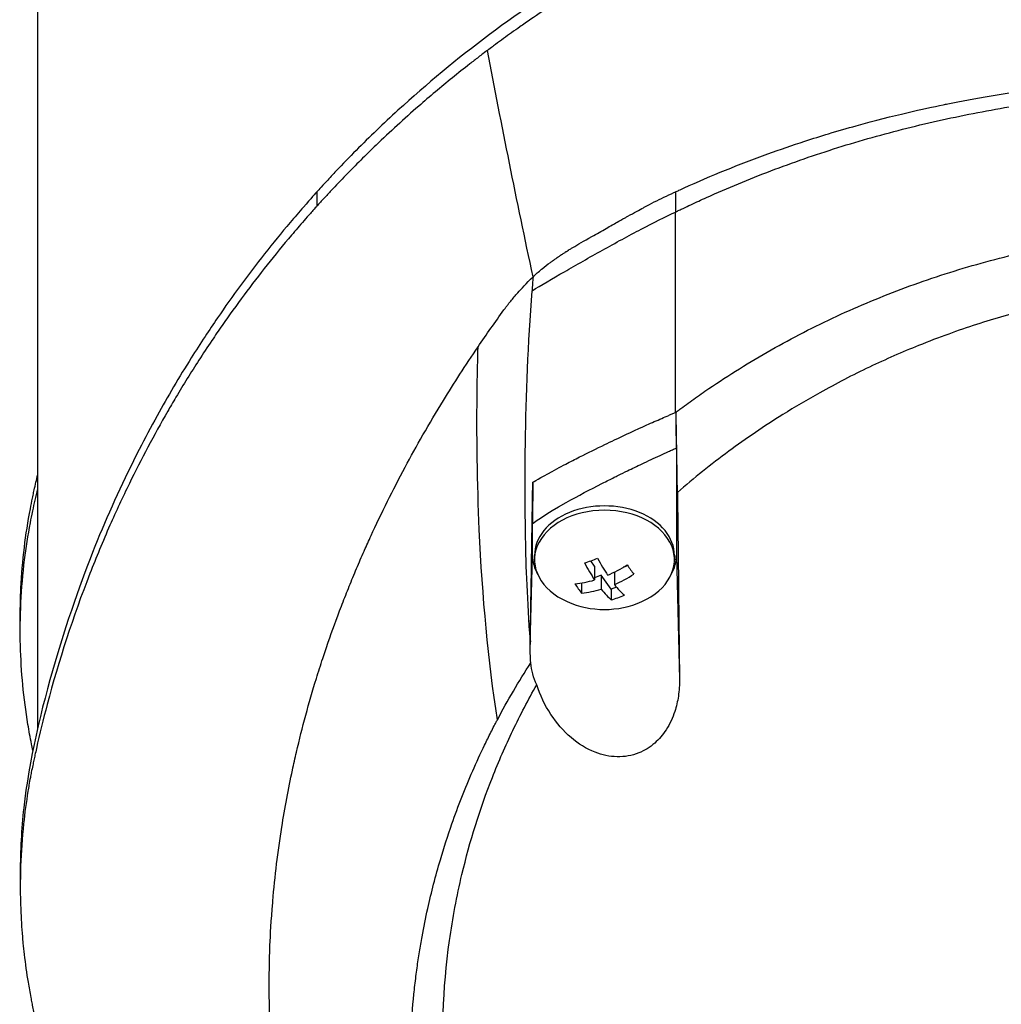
# Model space of a CAD drawing. Header units: millimetres. Extents: x 0 to 4378, y 0 to 2397.
# Tile 81 of 256: x 694 to 743, y 657 to 705. Entities that reach past the tile are written whole.
import ezdxf

# ---------------------------------------------------------------- set-up
doc = ezdxf.new("R2010")
doc.units = ezdxf.units.MM
doc.header["$LTSCALE"] = 0.2

# ---------------------------------------------------------------- blocks, each defined once
blk = doc.blocks.new('A$C6111ff40')
for p, q in [((-59, 170.548), (-59, 232.4)), ((-27.165, 197.178), (-27.165, 197.179)), ((-45.228, 197.009), (-45.228, 196.302)), ((-27.545, 197.004), (-27.545, 196.01)), ((-27.495, 184.378), (-27.495, 179.081)), ((-34.595, 179.081), (-34.595, 180.647)), ((-34.704, 174.69), (-34.595, 179.081)), ((-34.495, 179.081), (-34.495, 178.868)), ((-31.533, 178.556), (-31.72, 178.814)), ((-27.595, 179.081), (-27.595, 178.868)), ((-27.495, 179.081), (-27.345, 172.984)), ((-31.533, 178.556), (-31.533, 177.869)), ((-30.557, 178.254), (-30.557, 177.646)), ((-29.893, 178.573), (-30.115, 178.493)), ((-32.171, 177.721), (-32.171, 177.222)), ((-31.203, 178.099), (-31.533, 177.98)), ((-30.708, 177.415), (-31.203, 178.099)), ((-31.203, 178.099), (-31.203, 177.413)), ((-30.445, 177.51), (-30.708, 177.415)), ((-30.708, 177.415), (-30.708, 176.887)), ((-59.861, 175.378), (-59.861, 176.085)), ((-46.001, 170.348), (-46.001, 170.349)), ((-59.86, 163.461), (-59.86, 162.754))]:
    blk.add_line(p, q)
for centre, radius, start, end in [((0, 169.2), 41.225, 142.8146, 142.8158), ((-43.954, 180.567), 3.011, 34.6776, 34.6785), ((-43.954, 180.567), 3.1, 35.5466, 35.5474), ((-43.954, 180.567), 1.5, 343.3585, 343.3929), ((-43.954, 180.567), 1.5, 327.5083, 327.5459), ((-43.954, 180.567), 3.1, 275.3544, 275.3603), ((-43.954, 180.567), 3.011, 276.2205, 276.2266), ((-31.045, 180.933), 4.52, 246.0014, 293.9986)]:
    blk.add_arc(centre, radius, start, end)
for centre, major_axis, ratio, start_param, end_param in [((117.941, 163.985), (-107.628, 121.627), 0.89342, 0.714765, 0.719272), ((-31.045, 178.868), (3.45, 0), 0.707107, 5.274295, 10.433668), ((-31.045, 179.081), (3.45, 0), 0.707107, 0, 3.141593), ((-31.045, 179.081), (-3.55, 0), 0.707107, 0.000009, 0.379982), ((-31.705, 181.846), (-3.469, -2.508), 0.62957, 1.058772, 1.228343), ((-31.368, 180.816), (1.532, -4.237), 0.321934, 5.112145, 5.359291), ((-30.723, 181.05), (-1.532, 4.237), 0.321934, 1.970552, 2.217699), ((-31.045, 179.081), (3.55, 0), 0.707107, 5.903229, 6.283194), ((-31.21, 181.161), (-3.65, -2.64), 0.62957, 1.224111, 1.471258), ((-29.754, 181.4), (-1.456, 4.026), 0.321934, 2.213467, 2.383038), ((-31.21, 181.161), (-3.65, -2.64), 0.62957, 0.815857, 1.063004), ((-30.88, 180.705), (3.65, 2.64), 0.62957, 4.365704, 4.612851), ((-32.336, 180.466), (1.456, -4.026), 0.321934, 5.355059, 5.524631), ((-30.88, 180.705), (3.65, 2.64), 0.62957, 3.95745, 4.204596), ((-31.368, 180.816), (1.532, -4.237), 0.321934, 5.520399, 5.767545), ((-30.723, 181.05), (-1.532, 4.237), 0.321934, 2.378806, 2.625953), ((-30.385, 180.02), (3.469, 2.508), 0.62957, 4.200364, 4.369936)]:
    blk.add_ellipse(centre, major_axis=major_axis, ratio=ratio, start_param=start_param, end_param=end_param)
for points, knots in [([(-0.001, 216.887), (-1.499, 216.887), (-2.996, 216.833), (-5.976, 216.617), (-7.456, 216.456), (-9.903, 216.1), (-10.873, 215.936), (-13.119, 215.499), (-14.386, 215.211), (-16.348, 214.699), (-17.054, 214.501), (-18.554, 214.052), (-19.345, 213.798), (-22.206, 212.813), (-24.216, 211.997), (-30.01, 209.285), (-33.539, 207.139), (-38.312, 203.569), (-39.816, 202.32), (-41.941, 200.379), (-42.629, 199.719), (-43.627, 198.715), (-43.955, 198.377), (-44.438, 197.867), (-44.598, 197.696), (-45.017, 197.243), (-45.206, 197.034), (-45.228, 197.009)], [0, 0, 0, 0, 0.449356, 0.449356, 0.898467, 0.898467, 1.197468, 1.197468, 1.595858, 1.595858, 1.82337, 1.82337, 2.083118, 2.083118, 2.775822, 2.775822, 4.159486, 4.159486, 4.850949, 4.850949, 5.197063, 5.197063, 5.370242, 5.370242, 5.456832, 5.456832, 5.599134, 5.599134, 5.599134, 5.599134]), ([(36.779, 203.922), (36.765, 203.932), (36.713, 203.971), (36.599, 204.057), (36.554, 204.09), (36.419, 204.191), (36.329, 204.258), (36.057, 204.458), (35.875, 204.591), (35.324, 204.987), (34.953, 205.248), (33.825, 206.021), (33.056, 206.524), (30.696, 207.989), (29.052, 208.909), (26.199, 210.331), (25.028, 210.869), (22.229, 212.049), (20.58, 212.663), (17.922, 213.521), (16.946, 213.81), (15.426, 214.218), (14.893, 214.354), (13.784, 214.62), (13.208, 214.75), (11.241, 215.162), (9.836, 215.407), (7.025, 215.794), (5.623, 215.939), (2.81, 216.132), (1.402, 216.18), (-1.417, 216.18), (-2.826, 216.132), (-4.581, 216.012), (-4.933, 215.985), (-5.985, 215.895), (-6.682, 215.824), (-8.088, 215.655), (-8.796, 215.558), (-10.156, 215.347), (-10.809, 215.236), (-12.677, 214.884), (-13.881, 214.62), (-16.109, 214.062), (-17.134, 213.776), (-19.03, 213.195), (-19.902, 212.906), (-20.953, 212.531), (-21.141, 212.463), (-21.644, 212.278), (-21.957, 212.16), (-22.948, 211.778), (-23.617, 211.505), (-25.435, 210.728), (-26.566, 210.202), (-29.324, 208.816), (-30.915, 207.922), (-33.203, 206.501), (-33.949, 206.014), (-34.86, 205.39), (-35.042, 205.264), (-35.492, 204.948), (-35.76, 204.757), (-36.158, 204.468), (-36.29, 204.371), (-36.488, 204.225), (-36.554, 204.177), (-36.721, 204.052), (-36.796, 203.996), (-36.816, 203.981)], [-1.691817, -1.691817, -1.691817, -1.691817, -1.685693, -1.685693, -1.681725, -1.681725, -1.673789, -1.673789, -1.657916, -1.657916, -1.626174, -1.626174, -1.562675, -1.562675, -1.435698, -1.435698, -1.351034, -1.351034, -1.238185, -1.238185, -1.174022, -1.174022, -1.139664, -1.139664, -1.103057, -1.103057, -1.015385, -1.015385, -0.929461, -0.929461, -0.843958, -0.843958, -0.758525, -0.758525, -0.737003, -0.737003, -0.694304, -0.694304, -0.650672, -0.650672, -0.610004, -0.610004, -0.533695, -0.533695, -0.466986, -0.466986, -0.408715, -0.408715, -0.396001, -0.396001, -0.374521, -0.374521, -0.328153, -0.328153, -0.246913, -0.246913, -0.125005, -0.125005, -0.064057, -0.064057, -0.04882, -0.04882, -0.025982, -0.025982, -0.014544, -0.014544, -0.008825, -0.008825, -0.000001, -0.000001, -0.000001, -0.000001]), ([(-36.816, 203.981), (-36.839, 203.963), (-36.923, 203.9), (-37.11, 203.759), (-37.183, 203.703), (-37.402, 203.536), (-37.547, 203.424), (-37.98, 203.086), (-38.266, 202.858), (-39.114, 202.171), (-39.666, 201.706), (-40.569, 200.919), (-40.924, 200.602), (-41.625, 199.96), (-41.97, 199.636), (-42.819, 198.821), (-43.317, 198.325), (-44.047, 197.573), (-44.287, 197.32), (-44.644, 196.94), (-44.762, 196.813), (-44.937, 196.622), (-44.996, 196.558), (-45.069, 196.477), (-45.217, 196.315), (-45.228, 196.302)], [-1.054271, -1.054271, -1.054271, -1.054271, -1.016011, -1.016011, -0.991173, -0.991173, -0.941498, -0.941498, -0.842144, -0.842144, -0.643564, -0.643564, -0.511372, -0.511372, -0.379025, -0.379025, -0.180334, -0.180334, -0.080976, -0.080976, -0.031296, -0.031296, -0.006457, -0.006457, -0.000001, -0.000001, -0.000001, -0.000001]), ([(-27.545, 197.004), (-27.487, 197.031), (-27.428, 197.058), (-27.369, 197.085), (-27.286, 197.124), (-27.202, 197.162), (-27.118, 197.2), (-25.778, 197.807), (-24.397, 198.368), (-22.981, 198.88), (-22.383, 199.096), (-21.778, 199.304), (-21.168, 199.502), (-20.761, 199.634), (-20.367, 199.758), (-19.987, 199.873), (-19.514, 200.016), (-19.062, 200.147), (-18.632, 200.266), (-16.73, 200.795), (-15.279, 201.108), (-14.335, 201.302), (-14.262, 201.317), (-14.189, 201.332), (-14.114, 201.347), (-12.811, 201.611), (-11.265, 201.885), (-9.471, 202.122), (-8.753, 202.217), (-7.996, 202.306), (-7.199, 202.386), (-7.171, 202.388), (-7.144, 202.391), (-7.116, 202.394), (-6.255, 202.479), (-5.464, 202.541), (-4.746, 202.588), (-3.225, 202.688), (-2.031, 202.721), (-1.172, 202.735), (-0.653, 202.743), (-0.255, 202.745), (0.02, 202.745), (0.041, 202.745), (0.061, 202.745), (0.08, 202.745), (0.466, 202.744), (0.843, 202.741), (1.212, 202.735), (1.619, 202.728), (2.016, 202.719), (2.403, 202.706), (3.243, 202.679), (4.036, 202.638), (4.781, 202.59), (5.632, 202.534), (6.421, 202.468), (7.149, 202.396), (8.022, 202.31), (8.806, 202.217), (9.501, 202.125), (10.317, 202.017), (11.011, 201.911), (11.585, 201.818), (11.669, 201.804), (11.752, 201.79), (11.833, 201.777), (12.761, 201.622), (13.528, 201.475), (14.14, 201.351), (14.946, 201.187), (15.482, 201.065), (15.755, 201.003), (16.355, 200.867), (17.331, 200.641), (18.654, 200.276), (19.021, 200.175), (19.414, 200.063), (19.833, 199.939), (21.108, 199.56), (22.158, 199.203), (22.998, 198.899), (23.282, 198.797), (23.542, 198.7), (23.779, 198.61), (25.01, 198.144), (26.123, 197.669), (27.128, 197.203), (27.212, 197.164), (27.295, 197.125), (27.378, 197.087), (27.419, 197.067), (27.461, 197.047), (27.502, 197.028), (27.516, 197.021), (27.53, 197.015), (27.543, 197.008)], [0, 0, 0, 0, 0.00361, 0.00361, 0.00361, 0.008721, 0.008721, 0.008721, 0.090486, 0.090486, 0.090486, 0.125, 0.125, 0.125, 0.141082, 0.141082, 0.141082, 0.161133, 0.161133, 0.161133, 0.25, 0.25, 0.25, 0.254893, 0.254893, 0.254893, 0.340688, 0.340688, 0.340688, 0.375, 0.375, 0.375, 0.375879, 0.375879, 0.375879, 0.403474, 0.403474, 0.403474, 0.461942, 0.461942, 0.461942, 0.497315, 0.497315, 0.497315, 0.5, 0.5, 0.5, 0.513913, 0.513913, 0.513913, 0.529261, 0.529261, 0.529261, 0.562572, 0.562572, 0.562572, 0.600636, 0.600636, 0.600636, 0.646363, 0.646363, 0.646363, 0.7, 0.7, 0.7, 0.702738, 0.702738, 0.702738, 0.733893, 0.733893, 0.733893, 0.775, 0.775, 0.775, 0.833716, 0.833716, 0.833716, 0.85, 0.85, 0.85, 0.906076, 0.906076, 0.906076, 0.925, 0.925, 0.925, 0.990784, 0.990784, 0.990784, 0.996291, 0.996291, 0.996291, 0.999075, 0.999075, 0.999075, 1, 1, 1, 1]), ([(-27.545, 196.01), (-27.482, 196.041), (-27.419, 196.071), (-27.355, 196.102), (-27.292, 196.132), (-27.229, 196.163), (-27.165, 196.193), (-27.038, 196.254), (-26.91, 196.314), (-26.782, 196.374), (-26.527, 196.494), (-26.269, 196.613), (-26.011, 196.729), (-25.493, 196.962), (-24.969, 197.189), (-24.44, 197.408), (-23.382, 197.847), (-22.302, 198.257), (-21.202, 198.638), (-20.102, 199.019), (-18.983, 199.37), (-17.847, 199.69), (-16.711, 200.009), (-15.559, 200.298), (-14.394, 200.556), (-13.229, 200.813), (-12.05, 201.039), (-10.862, 201.233), (-9.674, 201.428), (-8.477, 201.59), (-7.273, 201.721), (-6.671, 201.786), (-6.067, 201.843), (-5.462, 201.892), (-4.857, 201.942), (-4.251, 201.983), (-3.644, 202.016), (-3.037, 202.049), (-2.429, 202.074), (-1.821, 202.091), (-1.516, 202.099), (-1.211, 202.105), (-0.906, 202.11), (-0.602, 202.114), (-0.298, 202.116), (0.005, 202.116), (0.309, 202.116), (0.613, 202.114), (0.917, 202.11), (1.221, 202.106), (1.525, 202.099), (1.829, 202.091), (2.437, 202.075), (3.044, 202.051), (3.65, 202.018), (4.257, 201.986), (4.862, 201.945), (5.467, 201.897), (6.071, 201.849), (6.675, 201.793), (7.276, 201.729), (8.48, 201.601), (9.677, 201.442), (10.865, 201.251), (12.052, 201.06), (13.23, 200.838), (14.396, 200.585), (15.561, 200.332), (16.713, 200.047), (17.849, 199.732), (18.985, 199.416), (20.104, 199.07), (21.204, 198.693), (22.304, 198.317), (23.384, 197.91), (24.441, 197.475), (24.97, 197.257), (25.493, 197.032), (26.01, 196.801), (26.269, 196.685), (26.526, 196.567), (26.781, 196.448), (26.909, 196.388), (27.037, 196.328), (27.164, 196.268), (27.227, 196.237), (27.291, 196.207), (27.354, 196.177), (27.417, 196.146), (27.48, 196.116), (27.543, 196.085)], [0, 0, 0, 0, 0.0039109, 0.0039109, 0.0039109, 0.0078218, 0.0078218, 0.0078218, 0.0156437, 0.0156437, 0.0156437, 0.0312874, 0.0312874, 0.0312874, 0.0625747, 0.0625747, 0.0625747, 0.1251494, 0.1251494, 0.1251494, 0.1877242, 0.1877242, 0.1877242, 0.2502989, 0.2502989, 0.2502989, 0.3128736, 0.3128736, 0.3128736, 0.3754483, 0.3754483, 0.3754483, 0.4067357, 0.4067357, 0.4067357, 0.4380231, 0.4380231, 0.4380231, 0.4693104, 0.4693104, 0.4693104, 0.4849915, 0.4849915, 0.4849915, 0.5005978, 0.5005978, 0.5005978, 0.5162041, 0.5162041, 0.5162041, 0.5318104, 0.5318104, 0.5318104, 0.5630231, 0.5630231, 0.5630231, 0.5942357, 0.5942357, 0.5942357, 0.6254483, 0.6254483, 0.6254483, 0.6878736, 0.6878736, 0.6878736, 0.7502989, 0.7502989, 0.7502989, 0.8127242, 0.8127242, 0.8127242, 0.8751494, 0.8751494, 0.8751494, 0.9375747, 0.9375747, 0.9375747, 0.9687874, 0.9687874, 0.9687874, 0.9843937, 0.9843937, 0.9843937, 0.9921968, 0.9921968, 0.9921968, 0.9960984, 0.9960984, 0.9960984, 1, 1, 1, 1]), ([(-45.228, 197.009), (-45.26, 196.974), (-45.533, 196.673), (-46.118, 196.004), (-46.335, 195.751), (-46.979, 194.987), (-47.398, 194.473), (-48.625, 192.917), (-49.401, 191.86), (-50.339, 190.492), (-50.542, 190.189), (-50.976, 189.529), (-51.203, 189.176), (-52.022, 187.872), (-52.584, 186.917), (-53.417, 185.409), (-53.71, 184.856), (-54.752, 182.819), (-55.44, 181.318), (-57.276, 176.839), (-59.185, 171.245), (-59.803, 165.576), (-59.86, 164.518), (-59.86, 163.461)], [0.000001, 0.000001, 0.000001, 0.000001, 0.0174896, 0.0174896, 0.0280641, 0.0280641, 0.0492044, 0.0492044, 0.0915833, 0.0915833, 0.103829, 0.103829, 0.1177045, 0.1177045, 0.1548929, 0.1548929, 0.1762617, 0.1762617, 0.2332292, 0.2332292, 0.3447473, 0.3447473, 0.3703293, 0.3703293, 0.3703293, 0.3703293]), ([(-34.568, 192.819), (-34.564, 192.822), (-34.56, 192.826), (-34.556, 192.83), (-34.494, 192.887), (-34.429, 192.946), (-34.359, 193.007), (-34.292, 193.066), (-34.222, 193.126), (-34.147, 193.188), (-34.135, 193.197), (-34.124, 193.207), (-34.112, 193.217), (-33.981, 193.324), (-33.848, 193.428), (-33.713, 193.527), (-33.69, 193.545), (-33.666, 193.562), (-33.643, 193.579), (-33.591, 193.616), (-33.541, 193.652), (-33.492, 193.687), (-33.415, 193.742), (-33.34, 193.793), (-33.269, 193.841), (-33.232, 193.866), (-33.196, 193.89), (-33.161, 193.913), (-33.147, 193.922), (-33.108, 193.949), (-33.043, 193.991), (-33.011, 194.011), (-32.973, 194.035), (-32.929, 194.063), (-32.925, 194.065), (-32.921, 194.068), (-32.917, 194.07), (-32.883, 194.092), (-32.849, 194.113), (-32.815, 194.134), (-32.767, 194.164), (-32.719, 194.193), (-32.67, 194.223), (-32.647, 194.237), (-32.623, 194.252), (-32.598, 194.267), (-32.376, 194.401), (-32.067, 194.581), (-31.67, 194.805), (-31.422, 194.945), (-31.186, 195.078), (-30.963, 195.204), (-30.859, 195.262), (-30.758, 195.319), (-30.66, 195.375), (-30.543, 195.441), (-30.332, 195.561), (-30.027, 195.732), (-29.985, 195.755), (-29.942, 195.779), (-29.898, 195.804), (-29.578, 195.981), (-29.321, 196.121), (-29.128, 196.224), (-29.111, 196.233), (-29.095, 196.242), (-29.079, 196.25), (-28.745, 196.428), (-28.423, 196.592), (-28.112, 196.742), (-27.945, 196.823), (-27.78, 196.899), (-27.619, 196.971), (-27.594, 196.982), (-27.57, 196.993), (-27.545, 197.004)], [0, 0, 0, 0, 0.0021802, 0.0021802, 0.0021802, 0.0349898, 0.0349898, 0.0349898, 0.0665186, 0.0665186, 0.0665186, 0.0714286, 0.0714286, 0.0714286, 0.1321946, 0.1321946, 0.1321946, 0.1428571, 0.1428571, 0.1428571, 0.1638774, 0.1638774, 0.1638774, 0.197224, 0.197224, 0.197224, 0.2142857, 0.2142857, 0.2142857, 0.2376364, 0.2376364, 0.2376364, 0.2489714, 0.2489714, 0.2489714, 0.25, 0.25, 0.25, 0.2648779, 0.2648779, 0.2648779, 0.2857143, 0.2857143, 0.2857143, 0.3001586, 0.3001586, 0.3001586, 0.4285714, 0.4285714, 0.4285714, 0.525964, 0.525964, 0.525964, 0.5714286, 0.5714286, 0.5714286, 0.6658539, 0.6658539, 0.6658539, 0.6785714, 0.6785714, 0.6785714, 0.7857143, 0.7857143, 0.7857143, 0.7919818, 0.7919818, 0.7919818, 0.9202925, 0.9202925, 0.9202925, 0.9895013, 0.9895013, 0.9895013, 0.9999983, 0.9999983, 0.9999983, 0.9999983]), ([(-45.228, 196.302), (-45.239, 196.29), (-45.375, 196.139), (-45.442, 196.065), (-45.495, 196.005), (-45.654, 195.827), (-45.759, 195.707), (-46.073, 195.348), (-46.28, 195.108), (-46.893, 194.384), (-47.292, 193.897), (-48.461, 192.424), (-49.202, 191.426), (-50.074, 190.172), (-50.245, 189.922), (-50.629, 189.352), (-50.843, 189.026), (-51.437, 188.105), (-51.815, 187.495), (-52.253, 186.758), (-52.325, 186.635), (-52.461, 186.403), (-52.524, 186.294), (-53.263, 185.011), (-53.893, 183.825), (-54.812, 181.943), (-55.131, 181.255), (-55.785, 179.775), (-56.115, 178.98), (-57.258, 176.055), (-57.959, 173.899), (-58.725, 171.004), (-58.901, 170.283), (-59.088, 169.452), (-59.112, 169.345), (-59.153, 169.158), (-59.172, 169.073), (-59.208, 168.902), (-59.227, 168.814), (-59.27, 168.61), (-59.292, 168.498), (-59.331, 168.297), (-59.347, 168.213), (-59.386, 168.006), (-59.408, 167.882), (-59.447, 167.654), (-59.465, 167.551), (-59.568, 166.914), (-59.64, 166.379), (-59.771, 165.147), (-59.819, 164.451), (-59.867, 163.047), (-59.866, 162.339), (-59.821, 161.181), (-59.793, 160.727), (-59.746, 160.172), (-59.737, 160.069), (-59.709, 159.778), (-59.689, 159.589), (-59.614, 158.944), (-59.549, 158.484), (-59.434, 157.78), (-59.389, 157.531), (-59.326, 157.199), (-59.309, 157.113), (-59.283, 156.981), (-59.274, 156.937), (-59.245, 156.795), (-59.224, 156.694), (-59.17, 156.443), (-59.136, 156.286), (-59.06, 155.939), (-59.018, 155.754), (-58.934, 155.388), (-58.891, 155.208), (-58.833, 154.966), (-58.819, 154.907), (-58.768, 154.697), (-58.729, 154.541), (-58.631, 154.151), (-58.573, 153.929), (-58.471, 153.541), (-58.426, 153.377), (-58.336, 153.049), (-58.29, 152.883), (-58.169, 152.456), (-58.094, 152.199), (-57.959, 151.748), (-57.903, 151.561), (-57.801, 151.232), (-57.757, 151.091), (-57.689, 150.878), (-57.666, 150.806), (-57.577, 150.529), (-57.51, 150.325), (-57.134, 149.199), (-56.802, 148.281), (-56.062, 146.381), (-55.648, 145.397), (-55.033, 144.039), (-54.855, 143.658), (-54.585, 143.094), (-54.496, 142.911), (-54.193, 142.295), (-53.972, 141.859), (-53.513, 140.981), (-53.273, 140.536), (-52.491, 139.127), (-51.925, 138.171), (-50.835, 136.445), (-50.322, 135.672), (-49.162, 134.011), (-48.506, 133.124), (-47.267, 131.544), (-46.694, 130.847), (-43.818, 127.504), (-41.238, 124.975), (-37.731, 122.138), (-37.094, 121.642), (-35.811, 120.687), (-35.165, 120.225), (-32.347, 118.294), (-30.045, 116.923), (-27.604, 115.689)], [-6.229962, -6.229962, -6.229962, -6.229962, -6.227864, -6.227864, -6.219552, -6.219552, -6.202929, -6.202929, -6.16968, -6.16968, -6.103208, -6.103208, -5.970065, -5.970065, -5.937453, -5.937453, -5.895346, -5.895346, -5.816119, -5.816119, -5.800362, -5.800362, -5.786281, -5.786281, -5.635887, -5.635887, -5.550128, -5.550128, -5.451964, -5.451964, -5.19041, -5.19041, -5.103809, -5.103809, -5.091041, -5.091041, -5.081268, -5.081268, -5.070806, -5.070806, -5.057101, -5.057101, -5.047416, -5.047416, -5.032993, -5.032993, -5.021064, -5.021064, -4.959513, -4.959513, -4.879662, -4.879662, -4.798866, -4.798866, -4.746913, -4.746913, -4.735039, -4.735039, -4.713278, -4.713278, -4.660559, -4.660559, -4.631405, -4.631405, -4.620962, -4.620962, -4.61581, -4.61581, -4.603824, -4.603824, -4.585775, -4.585775, -4.565126, -4.565126, -4.545061, -4.545061, -4.538129, -4.538129, -4.518662, -4.518662, -4.489931, -4.489931, -4.468034, -4.468034, -4.446173, -4.446173, -4.412022, -4.412022, -4.38742, -4.38742, -4.368644, -4.368644, -4.359076, -4.359076, -4.331844, -4.331844, -4.208918, -4.208918, -4.076245, -4.076245, -4.023995, -4.023995, -3.998904, -3.998904, -3.939656, -3.939656, -3.878964, -3.878964, -3.746371, -3.746371, -3.637173, -3.637173, -3.509455, -3.509455, -3.406658, -3.406658, -3.009825, -3.009825, -2.924337, -2.924337, -2.84138, -2.84138, -2.569564, -2.569564, -2.569564, -2.569564]), ([(-34.618, 192.132), (-34.159, 192.405), (-33.612, 192.726), (-33.019, 193.069), (-32.427, 193.411), (-31.788, 193.775), (-31.144, 194.134), (-30.5, 194.493), (-29.851, 194.846), (-29.238, 195.168), (-28.624, 195.489), (-28.047, 195.779), (-27.545, 196.01)], [0, 0, 0, 0, 0.249993, 0.249993, 0.249993, 0.499995, 0.499995, 0.499995, 0.749998, 0.749998, 0.749998, 1, 1, 1, 1]), ([(-27.545, 186.123), (-27.545, 186.337), (-27.545, 186.547), (-27.545, 186.751), (-27.545, 186.869), (-27.545, 186.985), (-27.545, 187.143), (-27.545, 187.301), (-27.545, 187.501), (-27.545, 187.682), (-27.545, 187.773), (-27.545, 187.86), (-27.545, 187.948), (-27.545, 188.037), (-27.545, 188.127), (-27.545, 188.217), (-27.545, 188.307), (-27.545, 188.396), (-27.545, 188.485), (-27.545, 188.619), (-27.545, 188.753), (-27.545, 188.887), (-27.545, 189.02), (-27.545, 189.154), (-27.545, 189.288), (-27.545, 189.422), (-27.545, 189.556), (-27.545, 189.689), (-27.545, 189.801), (-27.545, 189.912), (-27.545, 190.023), (-27.545, 190.134), (-27.545, 190.245), (-27.545, 190.357), (-27.545, 190.468), (-27.545, 190.579), (-27.545, 190.69), (-27.545, 190.812), (-27.545, 190.934), (-27.545, 191.056), (-27.545, 191.178), (-27.545, 191.3), (-27.545, 191.422), (-27.545, 191.544), (-27.545, 191.666), (-27.545, 191.788), (-27.545, 191.904), (-27.545, 192.021), (-27.545, 192.137), (-27.545, 192.253), (-27.545, 192.369), (-27.545, 192.485), (-27.545, 192.601), (-27.545, 192.718), (-27.545, 192.834), (-27.545, 192.952), (-27.545, 193.071), (-27.545, 193.19), (-27.545, 193.308), (-27.545, 193.427), (-27.545, 193.546), (-27.545, 193.664), (-27.545, 193.783), (-27.545, 193.901), (-27.545, 194.018), (-27.545, 194.135), (-27.545, 194.252), (-27.545, 194.369), (-27.545, 194.486), (-27.545, 194.603), (-27.545, 194.72), (-27.545, 194.837), (-27.545, 194.954), (-27.545, 195.071), (-27.545, 195.189), (-27.545, 195.306), (-27.545, 195.423), (-27.545, 195.541), (-27.545, 195.658), (-27.545, 195.775), (-27.545, 195.892), (-27.545, 196.01)], [0, 0, 0, 0, 0.0897132, 0.0897132, 0.0897132, 0.1414804, 0.1414804, 0.1414804, 0.1932476, 0.1932476, 0.1932476, 0.2191312, 0.2191312, 0.2191312, 0.2450148, 0.2450148, 0.2450148, 0.2708984, 0.2708984, 0.2708984, 0.3096449, 0.3096449, 0.3096449, 0.3483914, 0.3483914, 0.3483914, 0.3871379, 0.3871379, 0.3871379, 0.4193782, 0.4193782, 0.4193782, 0.4516185, 0.4516185, 0.4516185, 0.4838587, 0.4838587, 0.4838587, 0.5192811, 0.5192811, 0.5192811, 0.5547035, 0.5547035, 0.5547035, 0.5901259, 0.5901259, 0.5901259, 0.6238896, 0.6238896, 0.6238896, 0.6576534, 0.6576534, 0.6576534, 0.6914171, 0.6914171, 0.6914171, 0.7259458, 0.7259458, 0.7259458, 0.7604744, 0.7604744, 0.7604744, 0.795003, 0.795003, 0.795003, 0.8290876, 0.8290876, 0.8290876, 0.8631723, 0.8631723, 0.8631723, 0.8972569, 0.8972569, 0.8972569, 0.9315046, 0.9315046, 0.9315046, 0.9657523, 0.9657523, 0.9657523, 1, 1, 1, 1]), ([(-27.545, 186.123), (-27.485, 186.168), (-27.426, 186.213), (-27.366, 186.258), (-27.306, 186.303), (-27.246, 186.347), (-27.185, 186.392), (-27.065, 186.481), (-26.944, 186.569), (-26.822, 186.656), (-26.579, 186.832), (-26.334, 187.005), (-26.087, 187.175), (-25.592, 187.516), (-25.09, 187.847), (-24.58, 188.168), (-23.559, 188.809), (-22.509, 189.411), (-21.431, 189.971), (-20.353, 190.531), (-19.249, 191.05), (-18.121, 191.525), (-16.994, 192), (-15.844, 192.432), (-14.674, 192.82), (-13.505, 193.208), (-12.316, 193.55), (-11.113, 193.849), (-9.91, 194.147), (-8.692, 194.4), (-7.464, 194.607), (-6.85, 194.711), (-6.233, 194.803), (-5.614, 194.884), (-4.995, 194.964), (-4.374, 195.033), (-3.752, 195.089), (-3.129, 195.145), (-2.505, 195.189), (-1.879, 195.218), (-1.566, 195.233), (-1.252, 195.245), (-0.938, 195.252), (-0.626, 195.26), (-0.313, 195.264), (-0.001, 195.264), (0.312, 195.264), (0.624, 195.26), (0.937, 195.252), (1.249, 195.245), (1.561, 195.233), (1.873, 195.218), (2.497, 195.188), (3.12, 195.144), (3.742, 195.087), (4.364, 195.03), (4.984, 194.961), (5.602, 194.879), (6.22, 194.798), (6.837, 194.705), (7.451, 194.6), (8.678, 194.39), (9.896, 194.134), (11.1, 193.832), (12.304, 193.531), (13.493, 193.185), (14.664, 192.793), (15.835, 192.402), (16.987, 191.966), (18.116, 191.487), (19.245, 191.008), (20.351, 190.486), (21.43, 189.922), (22.509, 189.359), (23.56, 188.754), (24.581, 188.111), (25.091, 187.789), (25.593, 187.457), (26.087, 187.116), (26.334, 186.946), (26.579, 186.773), (26.822, 186.597), (26.943, 186.51), (27.064, 186.422), (27.184, 186.333), (27.244, 186.289), (27.304, 186.244), (27.364, 186.199), (27.412, 186.164), (27.46, 186.128), (27.508, 186.092)], [0, 0, 0, 0, 0.003914, 0.003914, 0.003914, 0.007828, 0.007828, 0.007828, 0.015656, 0.015656, 0.015656, 0.031312, 0.031312, 0.031312, 0.062623, 0.062623, 0.062623, 0.125247, 0.125247, 0.125247, 0.18787, 0.18787, 0.18787, 0.250493, 0.250493, 0.250493, 0.313116, 0.313116, 0.313116, 0.37574, 0.37574, 0.37574, 0.407051, 0.407051, 0.407051, 0.438363, 0.438363, 0.438363, 0.469675, 0.469675, 0.469675, 0.485368, 0.485368, 0.485368, 0.500986, 0.500986, 0.500986, 0.516605, 0.516605, 0.516605, 0.532223, 0.532223, 0.532223, 0.56346, 0.56346, 0.56346, 0.594697, 0.594697, 0.594697, 0.625934, 0.625934, 0.625934, 0.688408, 0.688408, 0.688408, 0.750881, 0.750881, 0.750881, 0.813355, 0.813355, 0.813355, 0.875829, 0.875829, 0.875829, 0.938303, 0.938303, 0.938303, 0.969539, 0.969539, 0.969539, 0.985158, 0.985158, 0.985158, 0.992967, 0.992967, 0.992967, 0.996872, 0.996872, 0.996872, 1, 1, 1, 1]), ([(-37.281, 189.364), (-36.865, 189.976), (-36.439, 190.582), (-36.003, 191.181), (-35.924, 191.29), (-35.869, 191.365), (-35.839, 191.404), (-35.785, 191.475), (-35.729, 191.547), (-35.67, 191.62), (-35.563, 191.753), (-35.445, 191.891), (-35.316, 192.035), (-35.148, 192.223), (-34.9, 192.486), (-34.568, 192.819)], [-1, -1, -1, -1, -0.5, -0.5, -0.5, -0.4375, -0.4375, -0.4375, -0.375, -0.375, -0.375, -0.25, -0.25, -0.25, 0, 0, 0, 0]), ([(27.445, 182.253), (26.632, 182.955), (25.79, 183.626), (24.061, 184.895), (23.174, 185.495), (21.667, 186.433), (21.06, 186.79), (19.646, 187.575), (18.832, 187.994), (17.212, 188.763), (16.405, 189.116), (15.102, 189.64), (14.607, 189.828), (13.656, 190.171), (13.199, 190.327), (11.843, 190.766), (10.934, 191.029), (9.296, 191.446), (8.569, 191.611), (7.294, 191.869), (6.746, 191.969), (5.528, 192.168), (4.848, 192.263), (3.46, 192.422), (2.735, 192.486), (1.69, 192.547), (1.387, 192.561), (0.715, 192.582), (0.351, 192.588), (-0.36, 192.586), (-0.71, 192.58), (-1.364, 192.559), (-1.664, 192.545), (-2.7, 192.483), (-3.423, 192.418), (-4.811, 192.258), (-5.491, 192.163), (-6.707, 191.963), (-7.251, 191.863), (-8.526, 191.605), (-9.253, 191.439), (-10.892, 191.02), (-11.799, 190.757), (-13.154, 190.317), (-13.612, 190.161), (-14.566, 189.816), (-15.061, 189.627), (-16.368, 189.1), (-17.178, 188.745), (-18.805, 187.971), (-19.622, 187.549), (-21.042, 186.758), (-21.651, 186.399), (-23.163, 185.454), (-24.053, 184.85), (-25.788, 183.57), (-26.633, 182.894), (-27.447, 182.188)], [0.000001, 0.000001, 0.000001, 0.000001, 0.329785, 0.329785, 0.655784, 0.655784, 0.869551, 0.869551, 1.1471, 1.1471, 1.413768, 1.413768, 1.572185, 1.572185, 1.716378, 1.716378, 1.998218, 1.998218, 2.220261, 2.220261, 2.38565, 2.38565, 2.586481, 2.586481, 2.797354, 2.797354, 2.890721, 2.890721, 2.998917, 2.998917, 3.102407, 3.102407, 3.193729, 3.193729, 3.404829, 3.404829, 3.606578, 3.606578, 3.771982, 3.771982, 3.995205, 3.995205, 4.278205, 4.278205, 4.423595, 4.423595, 4.583388, 4.583388, 4.852579, 4.852579, 5.133194, 5.133194, 5.349319, 5.349319, 5.678864, 5.678864, 6.012538, 6.012538, 6.012538, 6.012538]), ([(-34.701, 174.875), (-34.849, 176.83), (-34.908, 178.547), (-34.936, 179.951), (-34.956, 181.003), (-34.958, 181.851), (-34.958, 182.472), (-34.958, 182.738), (-34.963, 183.428), (-34.947, 184.576), (-34.915, 186.989), (-34.805, 189.508), (-34.618, 192.132)], [0, 0, 0, 0, 0.25, 0.25, 0.25, 0.375, 0.375, 0.375, 0.5, 0.5, 0.5, 1, 1, 1, 1]), ([(0.102, 111.409), (-0.156, 111.409), (-0.426, 111.411), (-0.708, 111.415), (-0.969, 111.419), (-1.24, 111.426), (-1.522, 111.435), (-2.03, 111.451), (-2.571, 111.477), (-3.144, 111.515), (-3.658, 111.55), (-4.197, 111.594), (-4.762, 111.651), (-5.279, 111.702), (-5.816, 111.765), (-6.375, 111.84), (-6.892, 111.909), (-7.427, 111.989), (-7.98, 112.082), (-8.497, 112.169), (-9.029, 112.267), (-9.575, 112.378), (-10.58, 112.582), (-11.633, 112.828), (-12.731, 113.127), (-12.936, 113.183), (-13.143, 113.241), (-13.351, 113.301), (-13.946, 113.472), (-14.776, 113.721), (-15.827, 114.085), (-16.69, 114.384), (-17.702, 114.762), (-18.847, 115.249), (-19.745, 115.631), (-20.726, 116.08), (-21.777, 116.615), (-22.671, 117.069), (-23.617, 117.585), (-24.604, 118.174), (-24.965, 118.389), (-25.332, 118.615), (-25.703, 118.85), (-26.248, 119.195), (-26.785, 119.552), (-27.314, 119.918), (-28.197, 120.529), (-29.058, 121.17), (-29.896, 121.839), (-30.318, 122.176), (-30.733, 122.52), (-31.143, 122.87), (-31.547, 123.216), (-31.945, 123.568), (-32.336, 123.927), (-33.125, 124.65), (-33.888, 125.4), (-34.625, 126.174), (-34.993, 126.561), (-35.354, 126.954), (-35.709, 127.353), (-35.783, 127.437), (-35.857, 127.521), (-35.931, 127.605), (-36.024, 127.711), (-36.303, 128.027), (-36.752, 128.567), (-37.025, 128.897), (-37.361, 129.311), (-37.752, 129.815), (-38.042, 130.19), (-38.363, 130.615), (-38.709, 131.094), (-38.858, 131.301), (-39.012, 131.518), (-39.17, 131.745), (-39.317, 131.955), (-39.468, 132.175), (-39.621, 132.403), (-39.741, 132.582), (-39.863, 132.765), (-39.986, 132.955), (-40.157, 133.215), (-40.324, 133.478), (-40.489, 133.742), (-40.63, 133.967), (-40.768, 134.194), (-40.905, 134.421), (-41.042, 134.649), (-41.177, 134.878), (-41.31, 135.107), (-41.447, 135.343), (-41.587, 135.591), (-41.717, 135.824), (-41.839, 136.042), (-41.951, 136.246), (-42.086, 136.499), (-42.22, 136.751), (-42.377, 137.05), (-42.524, 137.336), (-42.67, 137.623), (-42.806, 137.897), (-42.944, 138.182), (-43.044, 138.389), (-43.143, 138.595), (-43.24, 138.802), (-43.276, 138.88), (-43.312, 138.958), (-43.348, 139.036), (-43.48, 139.322), (-43.609, 139.61), (-43.735, 139.898), (-43.798, 140.042), (-43.86, 140.186), (-43.922, 140.331), (-43.984, 140.476), (-44.044, 140.621), (-44.105, 140.766), (-44.225, 141.057), (-44.342, 141.349), (-44.457, 141.642), (-44.686, 142.227), (-44.903, 142.818), (-45.11, 143.411), (-45.213, 143.708), (-45.313, 144.006), (-45.41, 144.305), (-45.508, 144.603), (-45.602, 144.903), (-45.694, 145.203), (-45.739, 145.354), (-45.784, 145.504), (-45.828, 145.655), (-45.872, 145.805), (-45.916, 145.956), (-45.959, 146.107), (-46.041, 146.401), (-46.121, 146.696), (-46.197, 146.991), (-46.2, 146.999), (-46.202, 147.008), (-46.204, 147.016), (-46.283, 147.32), (-46.358, 147.625), (-46.43, 147.931), (-46.502, 148.236), (-46.57, 148.542), (-46.636, 148.849), (-46.668, 149.003), (-46.7, 149.157), (-46.731, 149.31), (-46.762, 149.464), (-46.792, 149.618), (-46.821, 149.772), (-46.879, 150.081), (-46.934, 150.389), (-46.986, 150.699), (-47.017, 150.882), (-47.046, 151.064), (-47.074, 151.247), (-47.075, 151.25), (-47.076, 151.254), (-47.076, 151.258), (-47.085, 151.315), (-47.104, 151.439), (-47.132, 151.629), (-47.153, 151.773), (-47.178, 151.954), (-47.207, 152.174), (-47.223, 152.292), (-47.24, 152.421), (-47.257, 152.561), (-47.274, 152.705), (-47.293, 152.861), (-47.312, 153.028), (-47.325, 153.144), (-47.338, 153.266), (-47.351, 153.393), (-47.354, 153.428), (-47.358, 153.462), (-47.361, 153.496), (-47.397, 153.854), (-47.425, 154.167), (-47.446, 154.433), (-47.497, 155.085), (-47.514, 155.458), (-47.519, 155.548), (-47.533, 155.802), (-47.544, 156.056), (-47.553, 156.31), (-47.564, 156.623), (-47.571, 156.937), (-47.575, 157.25), (-47.577, 157.39), (-47.578, 157.531), (-47.579, 157.671), (-47.58, 157.844), (-47.58, 158.017), (-47.579, 158.191), (-47.577, 158.391), (-47.575, 158.591), (-47.571, 158.791), (-47.565, 159.147), (-47.555, 160.202), (-47.41, 161.948), (-47.408, 161.978), (-47.405, 162.008), (-47.403, 162.038), (-47.299, 163.257), (-47.151, 164.473), (-46.96, 165.682), (-46.81, 166.624), (-46.635, 167.562), (-46.435, 168.495), (-46.371, 168.789), (-46.306, 169.083), (-46.237, 169.376), (-45.952, 170.599), (-45.624, 171.812), (-45.254, 173.012), (-45.152, 173.342), (-45.047, 173.671), (-44.939, 173.999), (-44.855, 174.255), (-44.765, 174.523), (-44.668, 174.804), (-44.479, 175.348), (-44.266, 175.939), (-44.021, 176.575), (-43.912, 176.859), (-43.797, 177.152), (-43.676, 177.453), (-43.562, 177.737), (-43.443, 178.028), (-43.317, 178.326), (-43.198, 178.609), (-43.073, 178.898), (-42.943, 179.193), (-42.923, 179.238), (-42.903, 179.284), (-42.882, 179.33), (-42.779, 179.562), (-42.67, 179.804), (-42.555, 180.054), (-42.313, 180.583), (-42.042, 181.152), (-41.74, 181.759), (-41.476, 182.29), (-41.187, 182.85), (-40.872, 183.439), (-40.329, 184.453), (-39.706, 185.551), (-38.988, 186.721), (-38.47, 187.566), (-37.903, 188.449), (-37.281, 189.364)], [0, 0, 0, 0, 0.0108915, 0.0108915, 0.0108915, 0.020974, 0.020974, 0.020974, 0.0391503, 0.0391503, 0.0391503, 0.0554178, 0.0554178, 0.0554178, 0.0702751, 0.0702751, 0.0702751, 0.0840358, 0.0840358, 0.0840358, 0.0969119, 0.0969119, 0.0969119, 0.1205769, 0.1205769, 0.1205769, 0.125, 0.125, 0.125, 0.1638961, 0.1638961, 0.1638961, 0.1958374, 0.1958374, 0.1958374, 0.2208888, 0.2208888, 0.2208888, 0.2422005, 0.2422005, 0.2422005, 0.25, 0.25, 0.25, 0.2678209, 0.2678209, 0.2678209, 0.2975362, 0.2975362, 0.2975362, 0.3125, 0.3125, 0.3125, 0.3272656, 0.3272656, 0.3272656, 0.3570095, 0.3570095, 0.3570095, 0.3718814, 0.3718814, 0.3718814, 0.375, 0.375, 0.375, 0.3991671, 0.3991671, 0.3991671, 0.4139157, 0.4139157, 0.4139157, 0.4249028, 0.4249028, 0.4249028, 0.429655, 0.429655, 0.429655, 0.4340613, 0.4340613, 0.4340613, 0.4375, 0.4375, 0.4375, 0.4468814, 0.4468814, 0.4468814, 0.4548932, 0.4548932, 0.4548932, 0.4629051, 0.4629051, 0.4629051, 0.4712008, 0.4712008, 0.4712008, 0.4789288, 0.4789288, 0.4789288, 0.4866568, 0.4866568, 0.4866568, 0.4943848, 0.4943848, 0.4943848, 0.5, 0.5, 0.5, 0.502414, 0.502414, 0.502414, 0.5112437, 0.5112437, 0.5112437, 0.5156585, 0.5156585, 0.5156585, 0.5200734, 0.5200734, 0.5200734, 0.528903, 0.528903, 0.528903, 0.5465624, 0.5465624, 0.5465624, 0.555392, 0.555392, 0.555392, 0.5642217, 0.5642217, 0.5642217, 0.5686366, 0.5686366, 0.5686366, 0.5730514, 0.5730514, 0.5730514, 0.5816327, 0.5816327, 0.5816327, 0.5818813, 0.5818813, 0.5818813, 0.5907202, 0.5907202, 0.5907202, 0.5995591, 0.5995591, 0.5995591, 0.6039786, 0.6039786, 0.6039786, 0.6083981, 0.6083981, 0.6083981, 0.6172371, 0.6172371, 0.6172371, 0.622449, 0.622449, 0.622449, 0.6229413, 0.6229413, 0.6229413, 0.6298917, 0.6298917, 0.6298917, 0.6351416, 0.6351416, 0.6351416, 0.6379546, 0.6379546, 0.6379546, 0.6408496, 0.6408496, 0.6408496, 0.6428571, 0.6428571, 0.6428571, 0.6433986, 0.6433986, 0.6433986, 0.6491487, 0.6491487, 0.6491487, 0.6632653, 0.6632653, 0.6632653, 0.6704637, 0.6704637, 0.6704637, 0.6793393, 0.6793393, 0.6793393, 0.6833065, 0.6833065, 0.6833065, 0.6882149, 0.6882149, 0.6882149, 0.6938776, 0.6938776, 0.6938776, 0.7239727, 0.7239727, 0.7239727, 0.7244898, 0.7244898, 0.7244898, 0.7589042, 0.7589042, 0.7589042, 0.7857143, 0.7857143, 0.7857143, 0.7941949, 0.7941949, 0.7941949, 0.8295621, 0.8295621, 0.8295621, 0.8392857, 0.8392857, 0.8392857, 0.849008, 0.849008, 0.849008, 0.8678821, 0.8678821, 0.8678821, 0.876305, 0.876305, 0.876305, 0.8842189, 0.8842189, 0.8842189, 0.8917062, 0.8917062, 0.8917062, 0.8928571, 0.8928571, 0.8928571, 0.9031342, 0.9031342, 0.9031342, 0.9247967, 0.9247967, 0.9247967, 0.9437386, 0.9437386, 0.9437386, 0.9764071, 0.9764071, 0.9764071, 1, 1, 1, 1]), ([(-36.325, 170.98), (-36.771, 173.88), (-37.069, 177.005), (-37.219, 180.354), (-37.321, 182.623), (-37.355, 184.995), (-37.32, 187.469), (-37.311, 188.095), (-37.298, 188.726), (-37.281, 189.364)], [-1, -1, -1, -1, -0.459072, -0.459072, -0.459072, -0.092566, -0.092566, -0.092566, 0, 0, 0, 0]), ([(-34.579, 182.693), (-34.447, 182.77), (-34.054, 182.997), (-33.247, 183.428), (-33.1, 183.505), (-32.727, 183.699), (-32.498, 183.817), (-31.86, 184.139), (-31.444, 184.345), (-30.869, 184.622), (-30.712, 184.698), (-30.032, 185.021), (-29.49, 185.273), (-28.713, 185.621), (-28.466, 185.73), (-28.104, 185.887), (-27.988, 185.937), (-27.818, 186.009), (-27.762, 186.033), (-27.653, 186.079), (-27.599, 186.101), (-27.545, 186.123)], [0.000001, 0.000001, 0.000001, 0.000001, 0.0517933, 0.0517933, 0.0631602, 0.0631602, 0.080667, 0.080667, 0.1119431, 0.1119431, 0.1236223, 0.1236223, 0.1626158, 0.1626158, 0.1804481, 0.1804481, 0.1887485, 0.1887485, 0.1927271, 0.1927271, 0.1965807, 0.1965807, 0.1965807, 0.1965807]), ([(-27.511, 186.138), (-27.517, 186.135), (-27.522, 186.133), (-27.534, 186.128), (-27.539, 186.126), (-27.545, 186.123)], [-0.004802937, -0.004802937, -0.004802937, -0.004802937, -0.002367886, -0.002367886, 0, 0, 0, 0]), ([(-27.447, 182.188), (-27.457, 182.847), (-27.468, 183.506), (-27.489, 184.823), (-27.5, 185.481), (-27.511, 186.138)], [-0.4140683, -0.4140683, -0.4140683, -0.4140683, -0.2070418, -0.2070418, -0.000001, -0.000001, -0.000001, -0.000001]), ([(-27.495, 184.378), (-27.498, 184.665), (-27.5, 184.952), (-27.504, 185.391), (-27.506, 185.544), (-27.508, 185.771), (-27.508, 185.845), (-27.51, 185.992), (-27.511, 186.123), (-27.511, 186.138)], [-0.03661254, -0.03661254, -0.03661254, -0.03661254, -0.01870238, -0.01870238, -0.00917405, -0.00917405, -0.00454332, -0.00454332, -0.000001, -0.000001, -0.000001, -0.000001]), ([(-34.595, 180.647), (-34.422, 180.778), (-34.019, 181.081), (-32.316, 182.034), (-31.755, 182.327), (-30.911, 182.756), (-30.749, 182.837), (-30.501, 182.96), (-30.44, 182.991), (-30.224, 183.097), (-30.066, 183.175), (-29.68, 183.363), (-29.44, 183.478), (-28.896, 183.736), (-28.6, 183.874), (-28.161, 184.076), (-28.024, 184.139), (-27.822, 184.231), (-27.758, 184.26), (-27.66, 184.303), (-27.628, 184.318), (-27.562, 184.348), (-27.528, 184.363), (-27.495, 184.378)], [0.000001, 0.000001, 0.000001, 0.000001, 0.076058, 0.076058, 0.1197315, 0.1197315, 0.1388589, 0.1388589, 0.1451602, 0.1451602, 0.1610281, 0.1610281, 0.1843343, 0.1843343, 0.2118818, 0.2118818, 0.22434, 0.22434, 0.2301621, 0.2301621, 0.2331385, 0.2331385, 0.2361261, 0.2361261, 0.2361261, 0.2361261]), ([(-59.861, 176.085), (-59.861, 176.545), (-59.85, 177.004), (-59.795, 178.134), (-59.738, 178.803), (-59.581, 180.11), (-59.482, 180.746), (-59.329, 181.557), (-59.294, 181.731), (-59.249, 181.947), (-59.239, 181.997), (-59.21, 182.132), (-59.19, 182.222), (-59.117, 182.559), (-59.059, 182.812), (-59, 183.068)], [-6.313794, -6.313794, -6.313794, -6.313794, -6.117798, -6.117798, -5.832068, -5.832068, -5.558694, -5.558694, -5.484409, -5.484409, -5.462186, -5.462186, -5.424226, -5.424226, -5.313493, -5.313493, -5.313493, -5.313493]), ([(-34.701, 174.875), (-34.683, 176.099), (-34.664, 177.316), (-34.623, 179.91), (-34.602, 181.278), (-34.579, 182.693)], [0.0000177, 0.0000177, 0.0000177, 0.0000177, 0.3756535, 0.3756535, 0.8068881, 0.8068881, 0.8068881, 0.8068881]), ([(-34.579, 182.693), (-34.581, 182.353), (-34.584, 182.011), (-34.59, 181.33), (-34.593, 180.988), (-34.595, 180.647)], [-0.2156708, -0.2156708, -0.2156708, -0.2156708, -0.1078472, -0.1078472, -0.000001, -0.000001, -0.000001, -0.000001]), ([(-59.239, 169.463), (-59.261, 169.568), (-59.283, 169.674), (-59.369, 170.104), (-59.427, 170.424), (-59.694, 172.039), (-59.817, 173.339), (-59.888, 176.048), (-59.82, 177.455), (-59.571, 179.465), (-59.476, 180.073), (-59.324, 180.876), (-59.287, 181.064), (-59.206, 181.445), (-59.164, 181.635), (-59.086, 181.989), (-59.043, 182.175), (-59, 182.361)], [0.3433259, 0.3433259, 0.3433259, 0.3433259, 0.3572552, 0.3572552, 0.400141, 0.400141, 0.5721057, 0.5721057, 0.7581527, 0.7581527, 0.8392653, 0.8392653, 0.8651236, 0.8651236, 0.8858206, 0.8858206, 0.9089999, 0.9089999, 0.9089999, 0.9089999]), ([(-27.447, 182.188), (-27.429, 180.678), (-27.412, 179.174), (-27.378, 176.105), (-27.361, 174.543), (-27.345, 172.984)], [0.000001, 0.000001, 0.000001, 0.000001, 0.4541066, 0.4541066, 0.9270468, 0.9270468, 0.9270468, 0.9270468]), ([(-34.701, 174.875), (-34.701, 174.844), (-34.702, 174.813), (-34.703, 174.752), (-34.703, 174.721), (-34.704, 174.69)], [-0.0189743, -0.0189743, -0.0189743, -0.0189743, -0.00948198, -0.00948198, -0.000001, -0.000001, -0.000001, -0.000001]), ([(-34.684, 173.777), (-34.693, 173.931), (-34.699, 174.085), (-34.705, 174.389), (-34.706, 174.54), (-34.704, 174.69)], [-0.09380006, -0.09380006, -0.09380006, -0.09380006, -0.04608774, -0.04608774, -0.000001, -0.000001, -0.000001, -0.000001]), ([(-36.325, 170.98), (-36.072, 171.456), (-35.809, 171.928), (-35.262, 172.86), (-34.978, 173.321), (-34.684, 173.777)], [0.000026, 0.000026, 0.000026, 0.000026, 0.1679092, 0.1679092, 0.336286, 0.336286, 0.336286, 0.336286]), ([(-34.388, 172.699), (-34.465, 172.873), (-34.528, 173.052), (-34.626, 173.413), (-34.662, 173.594), (-34.684, 173.777)], [-0.1192508, -0.1192508, -0.1192508, -0.1192508, -0.0589613, -0.0589613, 0, 0, 0, 0]), ([(-27.345, 172.984), (-27.342, 172.701), (-27.36, 172.417), (-27.44, 171.883), (-27.497, 171.631), (-27.681, 171.067), (-27.822, 170.76), (-28.162, 170.236), (-28.351, 170.013), (-28.802, 169.619), (-29.064, 169.455), (-29.691, 169.204), (-30.052, 169.141), (-30.791, 169.158), (-31.157, 169.237), (-31.936, 169.541), (-32.334, 169.791), (-33.074, 170.423), (-33.409, 170.814), (-33.984, 171.692), (-34.219, 172.186), (-34.388, 172.699)], [-1.14528, -1.14528, -1.14528, -1.14528, -1.059047, -1.059047, -0.979891, -0.979891, -0.875786, -0.875786, -0.784614, -0.784614, -0.687046, -0.687046, -0.571812, -0.571812, -0.456499, -0.456499, -0.315176, -0.315176, -0.162073, -0.162073, 0, 0, 0, 0]), ([(0.102, 118.086), (0.044, 118.085), (0, 118.085), (-0.1, 118.086), (-0.151, 118.086), (-0.303, 118.087), (-0.404, 118.088), (-0.711, 118.094), (-0.917, 118.099), (-1.557, 118.122), (-1.994, 118.146), (-3.505, 118.259), (-4.595, 118.39), (-8.024, 118.946), (-10.361, 119.538), (-13.132, 120.489), (-13.642, 120.675), (-15.381, 121.347), (-16.59, 121.879), (-18.503, 122.831), (-19.224, 123.217), (-20.853, 124.151), (-21.752, 124.713), (-23.396, 125.832), (-24.145, 126.381), (-25.264, 127.262), (-25.647, 127.576), (-27.921, 129.511), (-29.652, 131.295), (-31.949, 134.178), (-32.661, 135.166), (-33.981, 137.204), (-34.59, 138.255), (-35.685, 140.389), (-36.173, 141.47), (-37.039, 143.679), (-37.417, 144.807), (-39.027, 150.561), (-39.352, 155.341), (-38.536, 161.181), (-38.331, 162.272), (-37.688, 164.976), (-37.186, 166.575), (-36.263, 168.918), (-35.927, 169.689), (-35.198, 171.211), (-34.807, 171.962), (-34.388, 172.699)], [0.000001, 0.000001, 0.000001, 0.000001, 0.017289, 0.017289, 0.034993, 0.034993, 0.070506, 0.070506, 0.142461, 0.142461, 0.294734, 0.294734, 0.67969, 0.67969, 1.52071, 1.52071, 1.712137, 1.712137, 2.17847, 2.17847, 2.468632, 2.468632, 2.845677, 2.845677, 3.177241, 3.177241, 3.354712, 3.354712, 4.246918, 4.246918, 4.688059, 4.688059, 5.129475, 5.129475, 5.562211, 5.562211, 5.997516, 5.997516, 7.753462, 7.753462, 8.159608, 8.159608, 8.770872, 8.770872, 9.07783, 9.07783, 9.385555, 9.385555, 9.385555, 9.385555]), ([(0.102, 114.962), (-0.137, 114.961), (-0.775, 114.961), (-2.256, 115.037), (-2.846, 115.082), (-3.826, 115.178), (-4.218, 115.223), (-6.163, 115.471), (-7.717, 115.757), (-10.268, 116.367), (-11.281, 116.647), (-13.612, 117.382), (-14.92, 117.864), (-17.91, 119.132), (-19.566, 119.964), (-23.279, 122.143), (-25.287, 123.569), (-27.639, 125.582), (-28.123, 126.016), (-28.831, 126.685), (-29.063, 126.909), (-29.52, 127.361), (-29.745, 127.59), (-30.083, 127.941), (-30.196, 128.06), (-30.533, 128.419), (-30.751, 128.657), (-31.179, 129.135), (-31.387, 129.374), (-31.695, 129.736), (-31.797, 129.857), (-32.004, 130.107), (-32.11, 130.236), (-32.318, 130.494), (-32.422, 130.623), (-32.731, 131.015), (-32.936, 131.283), (-33.317, 131.79), (-33.5, 132.04), (-33.858, 132.541), (-34.031, 132.79), (-34.546, 133.551), (-34.878, 134.069), (-35.535, 135.147), (-35.861, 135.714), (-36.44, 136.782), (-36.695, 137.28), (-37.019, 137.949), (-37.086, 138.09), (-37.418, 138.798), (-37.667, 139.367), (-38.019, 140.231), (-38.133, 140.521), (-38.352, 141.098), (-38.458, 141.388), (-38.662, 141.97), (-38.759, 142.258), (-38.9, 142.697), (-38.948, 142.846), (-39.038, 143.137), (-39.08, 143.278), (-39.167, 143.572), (-39.21, 143.719), (-39.329, 144.14), (-39.406, 144.427), (-40.042, 146.9), (-40.401, 149.133), (-40.565, 151.587), (-40.577, 151.795), (-40.597, 152.212), (-40.606, 152.416), (-40.619, 152.817), (-40.623, 153.015), (-40.629, 153.406), (-40.631, 153.597), (-40.63, 153.976), (-40.629, 154.165), (-40.62, 154.705), (-40.609, 155.066), (-40.562, 156.106), (-40.51, 156.792), (-40.413, 157.737), (-40.38, 158.03), (-40.325, 158.46), (-40.307, 158.597), (-40.251, 159.002), (-40.211, 159.268), (-40.129, 159.783), (-40.086, 160.03), (-39.957, 160.742), (-39.863, 161.205), (-39.581, 162.474), (-39.374, 163.275), (-38.965, 164.665), (-38.775, 165.257), (-38.262, 166.724), (-37.92, 167.594), (-37.358, 168.879), (-37.163, 169.304), (-36.857, 169.937), (-36.754, 170.147), (-36.595, 170.46), (-36.541, 170.564), (-36.461, 170.72), (-36.434, 170.772), (-36.393, 170.85), (-36.379, 170.876), (-36.352, 170.928), (-36.338, 170.954), (-36.325, 170.98)], [0.000492, 0.000492, 0.000492, 0.000492, 0.070477, 0.070477, 0.116784, 0.116784, 0.147598, 0.147598, 0.270163, 0.270163, 0.35129, 0.35129, 0.459378, 0.459378, 0.603543, 0.603543, 0.795477, 0.795477, 0.846759, 0.846759, 0.872247, 0.872247, 0.897546, 0.897546, 0.910816, 0.910816, 0.936058, 0.936058, 0.961053, 0.961053, 0.973407, 0.973407, 0.986612, 0.986612, 0.999925, 0.999925, 1.026343, 1.026343, 1.051465, 1.051465, 1.076258, 1.076258, 1.125243, 1.125243, 1.177878, 1.177878, 1.224985, 1.224985, 1.237745, 1.237745, 1.287061, 1.287061, 1.311764, 1.311764, 1.336615, 1.336615, 1.361333, 1.361333, 1.372959, 1.372959, 1.384222, 1.384222, 1.395507, 1.395507, 1.41867, 1.41867, 1.596072, 1.596072, 1.612752, 1.612752, 1.628768, 1.628768, 1.644172, 1.644172, 1.659003, 1.659003, 1.673475, 1.673475, 1.702106, 1.702106, 1.756638, 1.756638, 1.781274, 1.781274, 1.792708, 1.792708, 1.814679, 1.814679, 1.835454, 1.835454, 1.874477, 1.874477, 1.942807, 1.942807, 1.994085, 1.994085, 2.070998, 2.070998, 2.109452, 2.109452, 2.128666, 2.128666, 2.138273, 2.138273, 2.143077, 2.143077, 2.145479, 2.145479, 2.147874, 2.147874, 2.147874, 2.147874])]:
    blk.add_open_spline(points, degree=3, knots=knots)
blk.add_open_spline([(-34.568, 192.819), (-35.37, 196.574), (-36.119, 200.295), (-36.816, 203.981)], degree=3)

msp = doc.modelspace()

# ---------------------------------------------------------------- block references
msp.add_blockref('A$C6111ff40', (754.287, 499.915))

doc.saveas('drawing.dxf')
